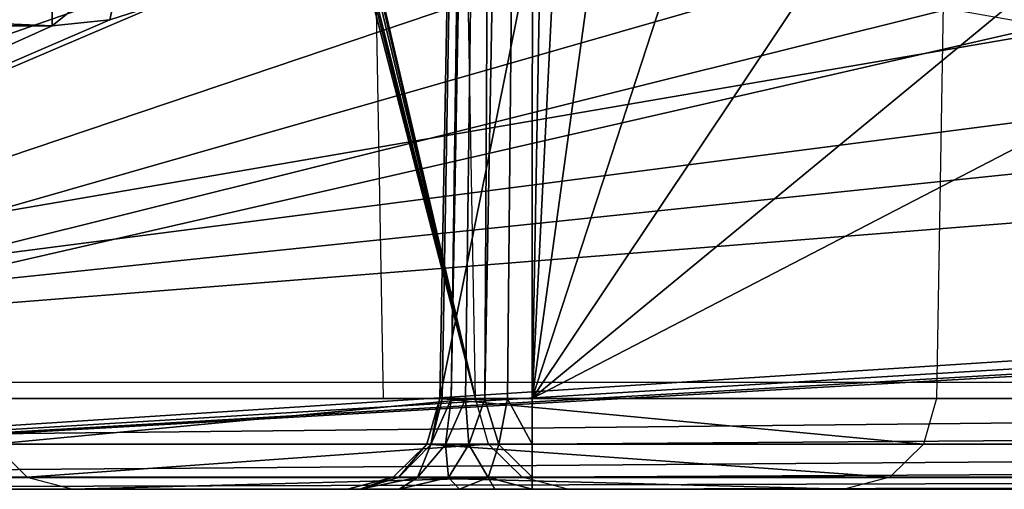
# Model space of a CAD drawing. Header units: millimetres. Extents: x -75 to 75, y -5 to 37.
# Tile 99 of 256: x -19.52 to -14.19, y -5 to -2.46. Entities that reach past the tile are written whole.
import ezdxf

# ---------------------------------------------------------------- set-up
doc = ezdxf.new("R2010")
doc.units = ezdxf.units.MM
doc.header["$LTSCALE"] = 101.851852
for name, color, linetype in [('398', 7, 'CONTINUOUS'), ('550', 7, 'CONTINUOUS'), ('552', 7, 'CONTINUOUS'), ('615', 7, 'CONTINUOUS'), ('616', 7, 'CONTINUOUS'), ('663', 7, 'CONTINUOUS'), ('675', 7, 'CONTINUOUS'), ('678', 7, 'CONTINUOUS'), ('679', 7, 'CONTINUOUS'), ('720', 7, 'CONTINUOUS'), ('739', 7, 'CONTINUOUS'), ('760', 7, 'CONTINUOUS'), ('763', 7, 'CONTINUOUS'), ('778', 7, 'CONTINUOUS'), ('779', 7, 'CONTINUOUS'), ('780', 7, 'CONTINUOUS')]:
    doc.layers.add(name, color=color, linetype=linetype)

msp = doc.modelspace()

# ---------------------------------------------------------------- linework, layer by layer
at = {"layer": '398', "color": 251, "linetype": 'Continuous', "true_color": 0x464b4f}
for points in [[(-25, -4.4214, 160.5), (-19.5419, 5.8989, 160.5), (-16.793, -0.0814, 160.5), (-25, -4.4214, 160.5)], [(-16.7097, -0.5013, 160.5), (-25, -4.4214, 160.5), (-16.793, -0.0814, 160.5), (-16.7097, -0.5013, 160.5)], [(6.1335, -1.1814, 160.5), (-25, -4.4214, 160.5), (6.1334, -0.3883, 160.5), (6.1335, -1.1814, 160.5)], [(6.1334, -0.3883, 160.5), (-25, -4.4214, 160.5), (-6.1335, -1.1814, 160.5), (6.1334, -0.3883, 160.5)], [(-16.4724, -0.8577, 160.5), (-25, -4.4214, 160.5), (-16.7097, -0.5013, 160.5), (-16.4724, -0.8577, 160.5)], [(-16.1164, -1.0967, 160.5), (-25, -4.4214, 160.5), (-16.4724, -0.8577, 160.5), (-16.1164, -1.0967, 160.5)], [(-15.6931, -1.1814, 160.5), (-25, -4.4214, 160.5), (-16.1164, -1.0967, 160.5), (-15.6931, -1.1814, 160.5)], [(-25, -4.4214, 160.5), (-15.6931, -1.1814, 160.5), (-6.1335, -1.1814, 160.5), (-25, -4.4214, 160.5)], [(15.6931, -1.1814, 160.5), (-25, -4.4214, 160.5), (6.1335, -1.1814, 160.5), (15.6931, -1.1814, 160.5)], [(25, -4.4214, 160.5), (-25, -4.4214, 160.5), (15.6931, -1.1814, 160.5), (25, -4.4214, 160.5)]]:
    msp.add_3dface(points, dxfattribs=at)
at = {"layer": '550', "color": 251, "linetype": 'Continuous', "true_color": 0x565d62}
for points in [[(-15.2642, -1.7415, 160), (-14.9317, -2.1385, 160), (-24.9125, -5, 160), (-15.2642, -1.7415, 160)], [(-18.7325, -2.3617, 160), (-15.2642, -1.7415, 160), (-24.9125, -5, 160), (-18.7325, -2.3617, 160)], [(-14.9317, -2.1385, 160), (-14.4859, -2.3981, 160), (-24.9125, -5, 160), (-14.9317, -2.1385, 160)], [(18.7318, -2.3614, 160), (19.0302, -2.4585, 160), (-24.9125, -5, 160), (18.7318, -2.3614, 160)], [(-24.9125, -5, 160), (13.9654, -2.4913, 160), (18.7318, -2.3614, 160), (-24.9125, -5, 160)], [(-19.0307, -2.4586, 160), (-18.7325, -2.3617, 160), (-24.9125, -5, 160), (-19.0307, -2.4586, 160)], [(-14.4859, -2.3981, 160), (-13.9654, -2.4913, 160), (-24.9125, -5, 160), (-14.4859, -2.3981, 160)], [(-24.9917, -2.4913, 160), (-19.3426, -2.4913, 160), (-24.9125, -5, 160), (-24.9917, -2.4913, 160)], [(19.0302, -2.4585, 160), (19.3426, -2.4913, 160), (-24.9125, -5, 160), (19.0302, -2.4585, 160)], [(-19.3426, -2.4913, 160), (-19.0307, -2.4586, 160), (-24.9125, -5, 160), (-19.3426, -2.4913, 160)], [(-13.9654, -2.4913, 160), (13.9654, -2.4913, 160), (-24.9125, -5, 160), (-13.9654, -2.4913, 160)], [(-24.9125, -5, 160), (19.3426, -2.4913, 160), (24.9125, -5, 160), (-24.9125, -5, 160)]]:
    msp.add_3dface(points, dxfattribs=at)
at = {"layer": '552', "color": 251, "linetype": 'Continuous', "true_color": 0x565d62}
for points in [[(-20.5297, -5, 169.7468), (-24.9125, -5, 160), (-16.7446, -5, 169.7468), (-20.5297, -5, 169.7468)], [(20.5297, -5, 169.7468), (-24.9125, -5, 160), (24.9125, -5, 169.7468), (20.5297, -5, 169.7468)], [(-24.9125, -5, 160), (24.9125, -5, 160), (24.9125, -5, 169.7468), (-24.9125, -5, 160)], [(-24.9125, -5, 160), (20.5297, -5, 169.7468), (16.7446, -5, 169.7468), (-24.9125, -5, 160)], [(-24.9125, -5, 160), (16.7446, -5, 169.7468), (-16.7446, -5, 169.7468), (-24.9125, -5, 160)], [(-17.5509, -5, 248.7532), (24.9125, -5, 250.2468), (-24.9125, -5, 248.7532), (-17.5509, -5, 248.7532)], [(-24.9125, -5, 250.2468), (-24.9125, -5, 248.7532), (-1.7467, -5, 250.2468), (-24.9125, -5, 250.2468)], [(24.9125, -5, 250.2468), (1.7467, -5, 250.2468), (-24.9125, -5, 248.7532), (24.9125, -5, 250.2468)], [(-24.9125, -5, 248.7532), (1.7467, -5, 250.2468), (-1.7467, -5, 250.2468), (-24.9125, -5, 248.7532)], [(-20.0358, -5, 169.8443), (-20.5297, -5, 169.7468), (-17.1369, -5, 169.827), (-20.0358, -5, 169.8443)], [(-17.1369, -5, 169.827), (-20.5297, -5, 169.7468), (-16.9456, -5, 169.7672), (-17.1369, -5, 169.827)], [(-16.9456, -5, 169.7672), (-20.5297, -5, 169.7468), (-16.7446, -5, 169.7468), (-16.9456, -5, 169.7672)], [(-19.6235, -5, 170.1148), (-20.0358, -5, 169.8443), (-17.4645, -5, 170.0529), (-19.6235, -5, 170.1148)], [(-17.4645, -5, 170.0529), (-20.0358, -5, 169.8443), (-17.1369, -5, 169.827), (-17.4645, -5, 170.0529)], [(-17.6781, -5, 170.3887), (-19.6235, -5, 170.1148), (-17.4645, -5, 170.0529), (-17.6781, -5, 170.3887)], [(-19.3417, -5, 170.5193), (-19.6235, -5, 170.1148), (-17.6781, -5, 170.3887), (-19.3417, -5, 170.5193)], [(-17.7438, -5, 170.7816), (-19.3417, -5, 170.5193), (-17.6781, -5, 170.3887), (-17.7438, -5, 170.7816)], [(-19.2307, -5, 171.0013), (-19.3417, -5, 170.5193), (-17.7438, -5, 170.7816), (-19.2307, -5, 171.0013)], [(-15.0547, -5, 247.7882), (-19.2307, -5, 171.0013), (-17.7438, -5, 170.7816), (-15.0547, -5, 247.7882)], [(-16.5517, -5, 247.7184), (-19.2307, -5, 171.0013), (-15.0547, -5, 247.7882), (-16.5517, -5, 247.7184)], [(24.9125, -5, 250.2468), (-17.5509, -5, 248.7532), (-14.0554, -5, 248.7532), (24.9125, -5, 250.2468)], [(-17.5509, -5, 248.7532), (-17.1604, -5, 248.6738), (-14.0554, -5, 248.7532), (-17.5509, -5, 248.7532)], [(-17.1604, -5, 248.6738), (-16.832, -5, 248.4483), (-14.7497, -5, 248.4728), (-17.1604, -5, 248.6738)], [(-14.0554, -5, 248.7532), (-17.1604, -5, 248.6738), (-14.4299, -5, 248.6804), (-14.0554, -5, 248.7532)], [(-14.4299, -5, 248.6804), (-17.1604, -5, 248.6738), (-14.7497, -5, 248.4728), (-14.4299, -5, 248.6804)], [(-16.832, -5, 248.4483), (-16.6178, -5, 248.1124), (-14.9686, -5, 248.1606), (-16.832, -5, 248.4483)], [(-14.7497, -5, 248.4728), (-16.832, -5, 248.4483), (-14.9686, -5, 248.1606), (-14.7497, -5, 248.4728)], [(-14.9686, -5, 248.1606), (-16.6178, -5, 248.1124), (-15.0547, -5, 247.7882), (-14.9686, -5, 248.1606)], [(-16.6178, -5, 248.1124), (-16.5517, -5, 247.7184), (-15.0547, -5, 247.7882), (-16.6178, -5, 248.1124)]]:
    msp.add_3dface(points, dxfattribs=at)
at = {"layer": '615', "color": 251, "linetype": 'Continuous', "true_color": 0x565d62}
for points in [[(-18.9724, -2.1916, 160.0635), (-19.3426, -2.4913, 160), (-19.3426, -2.2439, 160.0655), (-18.9724, -2.1916, 160.0635)], [(-19.0307, -2.4586, 160), (-19.3426, -2.4913, 160), (-18.9724, -2.1916, 160.0635), (-19.0307, -2.4586, 160)], [(-18.7325, -2.3617, 160), (-19.0307, -2.4586, 160), (-18.9724, -2.1916, 160.0635), (-18.7325, -2.3617, 160)]]:
    msp.add_3dface(points, dxfattribs=at)
at = {"layer": '616', "color": 251, "linetype": 'Continuous', "true_color": 0x565d62}
for points in [[(-19.3426, -2.2439, 160.0655), (-19.3426, -2.4913, 160), (-24.9917, -2.2439, 160.0655), (-19.3426, -2.2439, 160.0655)], [(-19.3426, -2.4913, 160), (-24.9917, -2.4913, 160), (-24.9917, -2.2439, 160.0655), (-19.3426, -2.4913, 160)]]:
    msp.add_3dface(points, dxfattribs=at)
at = {"layer": '663', "color": 251, "linetype": 'Continuous', "true_color": 0x565d62}
for points in [[(-16.1358, 7.6856, 170.4596), (-16.4823, 10, 170.5), (-16.7446, -4.5087, 170.2467), (-16.1358, 7.6856, 170.4596)], [(-15.3676, 5.487, 170.4212), (-16.1358, 7.6856, 170.4596), (-16.7446, -4.5087, 170.2467), (-15.3676, 5.487, 170.4212)], [(-14.1293, 3.5148, 170.3868), (-15.3676, 5.487, 170.4212), (-16.7446, -4.5087, 170.2467), (-14.1293, 3.5148, 170.3868)], [(-12.4831, 1.8677, 170.3581), (-14.1293, 3.5148, 170.3868), (-16.7446, -4.5087, 170.2467), (-12.4831, 1.8677, 170.3581)], [(-10.5116, 0.6285, 170.3364), (-12.4831, 1.8677, 170.3581), (-16.7446, -4.5087, 170.2467), (-10.5116, 0.6285, 170.3364)], [(-8.3138, -0.1408, 170.323), (-10.5116, 0.6285, 170.3364), (-16.7446, -4.5087, 170.2467), (-8.3138, -0.1408, 170.323)], [(-8.3138, -0.1408, 170.323), (-16.7446, -4.5087, 170.2467), (16.7446, -4.5087, 170.2467), (-8.3138, -0.1408, 170.323)]]:
    msp.add_3dface(points, dxfattribs=at)
at = {"layer": '675', "color": 251, "linetype": 'Continuous', "true_color": 0x565d62}
for points in [[(-29.4827, 8.0087, 250.9652), (-24.9125, -4.5087, 250.7467), (-2.4565, 8.0087, 250.9652), (-29.4827, 8.0087, 250.9652)], [(-2.4565, 8.0087, 250.9652), (-24.9125, -4.5087, 250.7467), (-1.7467, -4.5087, 250.7467), (-2.4565, 8.0087, 250.9652)]]:
    msp.add_3dface(points, dxfattribs=at)
at = {"layer": '678', "color": 251, "linetype": 'Continuous', "true_color": 0x565d62}
for points in [[(-14.3105, 10, 247.5175), (-14.5551, -4.5087, 247.7708), (-17.2442, -4.5087, 170.7641), (-14.3105, 10, 247.5175)], [(-16.9819, 10, 171.0174), (-14.3105, 10, 247.5175), (-17.2442, -4.5087, 170.7641), (-16.9819, 10, 171.0174)]]:
    msp.add_3dface(points, dxfattribs=at)
at = {"layer": '679', "color": 251, "linetype": 'Continuous', "true_color": 0x565d62}
for points in [[(-19.9094, 7.6249, 171.9577), (-17.0513, -4.5087, 247.7359), (-19.8952, 7.714, 172.4113), (-19.9094, 7.6249, 171.9577)], [(-19.8952, 7.714, 172.4113), (-17.0513, -4.5087, 247.7359), (-17.2722, 7.714, 247.5225), (-19.8952, 7.714, 172.4113)], [(-19.9185, 7.3721, 171.5725), (-17.0513, -4.5087, 247.7359), (-19.9094, 7.6249, 171.9577), (-19.9185, 7.3721, 171.5725)], [(-19.921, 6.9928, 171.311), (-17.0513, -4.5087, 247.7359), (-19.9185, 7.3721, 171.5725), (-19.921, 6.9928, 171.311)], [(-19.9196, 6.7726, 171.2395), (-17.0513, -4.5087, 247.7359), (-19.921, 6.9928, 171.311), (-19.9196, 6.7726, 171.2395)], [(-19.9165, 6.5349, 171.2115), (-17.0513, -4.5087, 247.7359), (-19.9196, 6.7726, 171.2395), (-19.9165, 6.5349, 171.2115)], [(-19.7303, -4.5087, 171.0187), (-17.0513, -4.5087, 247.7359), (-19.9165, 6.5349, 171.2115), (-19.7303, -4.5087, 171.0187)]]:
    msp.add_3dface(points, dxfattribs=at)
at = {"layer": '720', "color": 251, "linetype": 'Continuous', "true_color": 0x565d62}
for points in [[(-17.0513, -4.5087, 247.7359), (-19.7303, -4.5087, 171.0187), (-19.6605, -4.755, 171.0163), (-17.0513, -4.5087, 247.7359)], [(-17.0513, -4.5087, 247.7359), (-19.6605, -4.755, 171.0163), (-16.9815, -4.755, 247.7334), (-17.0513, -4.5087, 247.7359)], [(-19.6605, -4.755, 171.0163), (-19.478, -4.9345, 171.0099), (-16.9815, -4.755, 247.7334), (-19.6605, -4.755, 171.0163)], [(-16.9815, -4.755, 247.7334), (-19.478, -4.9345, 171.0099), (-16.799, -4.9345, 247.7271), (-16.9815, -4.755, 247.7334)], [(-19.478, -4.9345, 171.0099), (-19.2307, -5, 171.0013), (-16.799, -4.9345, 247.7271), (-19.478, -4.9345, 171.0099)], [(-19.2307, -5, 171.0013), (-16.5517, -5, 247.7184), (-16.799, -4.9345, 247.7271), (-19.2307, -5, 171.0013)]]:
    msp.add_3dface(points, dxfattribs=at)
at = {"layer": '739', "color": 251, "linetype": 'Continuous', "true_color": 0x565d62}
for points in [[(-1.7467, -4.5087, 250.7467), (-24.9125, -4.5087, 250.7467), (-24.9125, -4.755, 250.6769), (-1.7467, -4.5087, 250.7467)], [(-1.7467, -4.755, 250.6769), (-1.7467, -4.5087, 250.7467), (-24.9125, -4.755, 250.6769), (-1.7467, -4.755, 250.6769)], [(-1.7467, -4.9345, 250.4943), (-1.7467, -4.755, 250.6769), (-24.9125, -4.9345, 250.4943), (-1.7467, -4.9345, 250.4943)], [(-24.9125, -4.9345, 250.4943), (-1.7467, -4.755, 250.6769), (-24.9125, -4.7575, 250.6754), (-24.9125, -4.9345, 250.4943)], [(-24.9125, -4.7575, 250.6754), (-1.7467, -4.755, 250.6769), (-24.9125, -4.755, 250.6769), (-24.9125, -4.7575, 250.6754)], [(-24.9125, -5, 250.2468), (-1.7467, -4.9345, 250.4943), (-24.9125, -4.9374, 250.489), (-24.9125, -5, 250.2468)], [(-24.9125, -4.9374, 250.489), (-1.7467, -4.9345, 250.4943), (-24.9125, -4.9345, 250.4943), (-24.9125, -4.9374, 250.489)], [(-24.9125, -5, 250.2468), (-1.7467, -5, 250.2468), (-1.7467, -4.9345, 250.4943), (-24.9125, -5, 250.2468)]]:
    msp.add_3dface(points, dxfattribs=at)
at = {"layer": '760', "color": 251, "linetype": 'Continuous', "true_color": 0x565d62}
for points in [[(-16.9819, 10, 171.0174), (-17.2442, -4.5087, 170.7641), (-17.2311, -4.5108, 170.6314), (-16.9819, 10, 171.0174)], [(-17.1834, -4.5121, 170.5071), (-16.9819, 10, 171.0174), (-17.2311, -4.5108, 170.6314), (-17.1834, -4.5121, 170.5071)], [(-17.1046, -4.5126, 170.3997), (-16.921, 10, 170.7601), (-17.1834, -4.5121, 170.5071), (-17.1046, -4.5126, 170.3997)], [(-16.921, 10, 170.7601), (-16.9819, 10, 171.0174), (-17.1834, -4.5121, 170.5071), (-16.921, 10, 170.7601)], [(-17.0003, -4.5121, 170.317), (-16.921, 10, 170.7601), (-17.1046, -4.5126, 170.3997), (-17.0003, -4.5121, 170.317)], [(-16.7373, 10, 170.5699), (-16.921, 10, 170.7601), (-17.0003, -4.5121, 170.317), (-16.7373, 10, 170.5699)], [(-16.8777, -4.5108, 170.2647), (-16.7373, 10, 170.5699), (-17.0003, -4.5121, 170.317), (-16.8777, -4.5108, 170.2647)], [(-16.7446, -4.5087, 170.2467), (-16.7373, 10, 170.5699), (-16.8777, -4.5108, 170.2647), (-16.7446, -4.5087, 170.2467)], [(-16.7446, -4.5087, 170.2467), (-16.4823, 10, 170.5), (-16.7373, 10, 170.5699), (-16.7446, -4.5087, 170.2467)]]:
    msp.add_3dface(points, dxfattribs=at)
at = {"layer": '763', "color": 251, "linetype": 'Continuous', "true_color": 0x565d62}
for points in [[(-28.5401, -2.6715, 248.2212), (-29.1825, -1.429, 248.1995), (-18.0722, 8.0087, 248.0348), (-28.5401, -2.6715, 248.2212)], [(-27.5472, -3.6568, 248.2384), (-28.5401, -2.6715, 248.2212), (-18.0722, 8.0087, 248.0348), (-27.5472, -3.6568, 248.2384)], [(-26.2999, -4.2895, 248.2494), (-27.5472, -3.6568, 248.2384), (-18.0722, 8.0087, 248.0348), (-26.2999, -4.2895, 248.2494)], [(-25.6176, -4.4531, 248.2523), (-26.2999, -4.2895, 248.2494), (-18.0722, 8.0087, 248.0348), (-25.6176, -4.4531, 248.2523)], [(-24.9125, -4.5087, 248.2533), (-25.6176, -4.4531, 248.2523), (-18.0722, 8.0087, 248.0348), (-24.9125, -4.5087, 248.2533)], [(-17.9237, 7.9695, 248.0354), (-24.9125, -4.5087, 248.2533), (-18.0722, 8.0087, 248.0348), (-17.9237, 7.9695, 248.0354)], [(-17.8141, 7.8621, 248.0373), (-24.9125, -4.5087, 248.2533), (-17.9237, 7.9695, 248.0354), (-17.8141, 7.8621, 248.0373)], [(-17.7718, 7.714, 248.0399), (-24.9125, -4.5087, 248.2533), (-17.8141, 7.8621, 248.0373), (-17.7718, 7.714, 248.0399)], [(-17.5509, -4.5087, 248.2533), (-24.9125, -4.5087, 248.2533), (-17.7718, 7.714, 248.0399), (-17.5509, -4.5087, 248.2533)]]:
    msp.add_3dface(points, dxfattribs=at)
at = {"layer": '778', "color": 251, "linetype": 'Continuous', "true_color": 0x565d62}
for points in [[(16.7446, -4.755, 170.1769), (16.7446, -4.5087, 170.2467), (-16.7446, -4.755, 170.1769), (16.7446, -4.755, 170.1769)], [(16.7446, -4.5087, 170.2467), (-16.7446, -4.5087, 170.2467), (-16.7446, -4.755, 170.1769), (16.7446, -4.5087, 170.2467)], [(-16.7446, -4.9346, 169.9941), (16.7446, -4.755, 170.1769), (-16.7446, -4.755, 170.1769), (-16.7446, -4.9346, 169.9941)], [(16.7446, -4.9346, 169.9941), (16.7446, -4.755, 170.1769), (-16.7446, -4.9346, 169.9941), (16.7446, -4.9346, 169.9941)], [(-16.7446, -5, 169.7468), (16.7446, -5, 169.7468), (16.7446, -4.9346, 169.9941), (-16.7446, -5, 169.7468)], [(-16.7446, -5, 169.7468), (16.7446, -4.9346, 169.9941), (-16.7446, -4.9346, 169.9941), (-16.7446, -5, 169.7468)]]:
    msp.add_3dface(points, dxfattribs=at)
at = {"layer": '779', "color": 251, "linetype": 'Continuous', "true_color": 0x565d62}
for points in [[(-17.2923, -4.7571, 170.5854), (-17.2442, -4.5087, 170.7641), (-17.314, -4.755, 170.7666), (-17.2923, -4.7571, 170.5854)], [(-17.2311, -4.5108, 170.6314), (-17.2442, -4.5087, 170.7641), (-17.2923, -4.7571, 170.5854), (-17.2311, -4.5108, 170.6314)], [(-17.1834, -4.5121, 170.5071), (-17.2311, -4.5108, 170.6314), (-17.2923, -4.7571, 170.5854), (-17.1834, -4.5121, 170.5071)], [(-17.214, -4.7582, 170.4204), (-17.1834, -4.5121, 170.5071), (-17.2923, -4.7571, 170.5854), (-17.214, -4.7582, 170.4204)], [(-17.1046, -4.5126, 170.3997), (-17.1834, -4.5121, 170.5071), (-17.214, -4.7582, 170.4204), (-17.1046, -4.5126, 170.3997)], [(-17.087, -4.7582, 170.2889), (-17.1046, -4.5126, 170.3997), (-17.214, -4.7582, 170.4204), (-17.087, -4.7582, 170.2889)], [(-17.0003, -4.5121, 170.317), (-17.1046, -4.5126, 170.3997), (-17.087, -4.7582, 170.2889), (-17.0003, -4.5121, 170.317)], [(-16.9248, -4.7571, 170.2049), (-17.0003, -4.5121, 170.317), (-17.087, -4.7582, 170.2889), (-16.9248, -4.7571, 170.2049)], [(-16.8777, -4.5108, 170.2647), (-17.0003, -4.5121, 170.317), (-16.9248, -4.7571, 170.2049), (-16.8777, -4.5108, 170.2647)], [(-16.7446, -4.755, 170.1769), (-16.8777, -4.5108, 170.2647), (-16.9248, -4.7571, 170.2049), (-16.7446, -4.755, 170.1769)], [(-16.7446, -4.5087, 170.2467), (-16.8777, -4.5108, 170.2647), (-16.7446, -4.755, 170.1769), (-16.7446, -4.5087, 170.2467)], [(-17.4686, -4.9358, 170.5336), (-17.314, -4.755, 170.7666), (-17.4967, -4.9346, 170.7729), (-17.4686, -4.9358, 170.5336)], [(-17.2923, -4.7571, 170.5854), (-17.314, -4.755, 170.7666), (-17.4686, -4.9358, 170.5336), (-17.2923, -4.7571, 170.5854)], [(-17.3652, -4.9364, 170.3153), (-17.2923, -4.7571, 170.5854), (-17.4686, -4.9358, 170.5336), (-17.3652, -4.9364, 170.3153)], [(-17.214, -4.7582, 170.4204), (-17.2923, -4.7571, 170.5854), (-17.3652, -4.9364, 170.3153), (-17.214, -4.7582, 170.4204)], [(-17.1973, -4.9364, 170.1415), (-17.214, -4.7582, 170.4204), (-17.3652, -4.9364, 170.3153), (-17.1973, -4.9364, 170.1415)], [(-17.087, -4.7582, 170.2889), (-17.214, -4.7582, 170.4204), (-17.1973, -4.9364, 170.1415), (-17.087, -4.7582, 170.2889)], [(-16.9828, -4.9358, 170.0306), (-17.087, -4.7582, 170.2889), (-17.1973, -4.9364, 170.1415), (-16.9828, -4.9358, 170.0306)], [(-16.9248, -4.7571, 170.2049), (-17.087, -4.7582, 170.2889), (-16.9828, -4.9358, 170.0306), (-16.9248, -4.7571, 170.2049)], [(-16.7446, -4.9346, 169.9941), (-16.9248, -4.7571, 170.2049), (-16.9828, -4.9358, 170.0306), (-16.7446, -4.9346, 169.9941)], [(-16.7446, -4.9346, 169.9941), (-16.7446, -4.755, 170.1769), (-16.9248, -4.7571, 170.2049), (-16.7446, -4.9346, 169.9941)], [(-17.7438, -5, 170.7816), (-17.6781, -5, 170.3887), (-17.4967, -4.9346, 170.7729), (-17.7438, -5, 170.7816)], [(-17.6781, -5, 170.3887), (-17.4686, -4.9358, 170.5336), (-17.4967, -4.9346, 170.7729), (-17.6781, -5, 170.3887)], [(-17.6781, -5, 170.3887), (-17.3652, -4.9364, 170.3153), (-17.4686, -4.9358, 170.5336), (-17.6781, -5, 170.3887)], [(-17.6781, -5, 170.3887), (-17.4645, -5, 170.0529), (-17.3652, -4.9364, 170.3153), (-17.6781, -5, 170.3887)], [(-17.4645, -5, 170.0529), (-17.1973, -4.9364, 170.1415), (-17.3652, -4.9364, 170.3153), (-17.4645, -5, 170.0529)], [(-17.4645, -5, 170.0529), (-17.1369, -5, 169.827), (-17.1973, -4.9364, 170.1415), (-17.4645, -5, 170.0529)], [(-17.1369, -5, 169.827), (-16.9828, -4.9358, 170.0306), (-17.1973, -4.9364, 170.1415), (-17.1369, -5, 169.827)], [(-17.1369, -5, 169.827), (-16.9456, -5, 169.7672), (-16.9828, -4.9358, 170.0306), (-17.1369, -5, 169.827)], [(-16.7446, -5, 169.7468), (-16.7446, -4.9346, 169.9941), (-16.9828, -4.9358, 170.0306), (-16.7446, -5, 169.7468)], [(-16.9456, -5, 169.7672), (-16.7446, -5, 169.7468), (-16.9828, -4.9358, 170.0306), (-16.9456, -5, 169.7672)]]:
    msp.add_3dface(points, dxfattribs=at)
at = {"layer": '780', "color": 251, "linetype": 'Continuous', "true_color": 0x565d62}
for points in [[(-17.314, -4.755, 170.7666), (-17.2442, -4.5087, 170.7641), (-14.6249, -4.755, 247.7732), (-17.314, -4.755, 170.7666)], [(-17.2442, -4.5087, 170.7641), (-14.5551, -4.5087, 247.7708), (-14.6249, -4.755, 247.7732), (-17.2442, -4.5087, 170.7641)], [(-17.4967, -4.9346, 170.7729), (-17.314, -4.755, 170.7666), (-14.8073, -4.9345, 247.7796), (-17.4967, -4.9346, 170.7729)], [(-14.8073, -4.9345, 247.7796), (-17.314, -4.755, 170.7666), (-14.6249, -4.755, 247.7732), (-14.8073, -4.9345, 247.7796)], [(-15.0547, -5, 247.7882), (-17.7438, -5, 170.7816), (-17.4967, -4.9346, 170.7729), (-15.0547, -5, 247.7882)], [(-15.0547, -5, 247.7882), (-17.4967, -4.9346, 170.7729), (-14.8073, -4.9345, 247.7796), (-15.0547, -5, 247.7882)]]:
    msp.add_3dface(points, dxfattribs=at)

doc.saveas('drawing.dxf')
